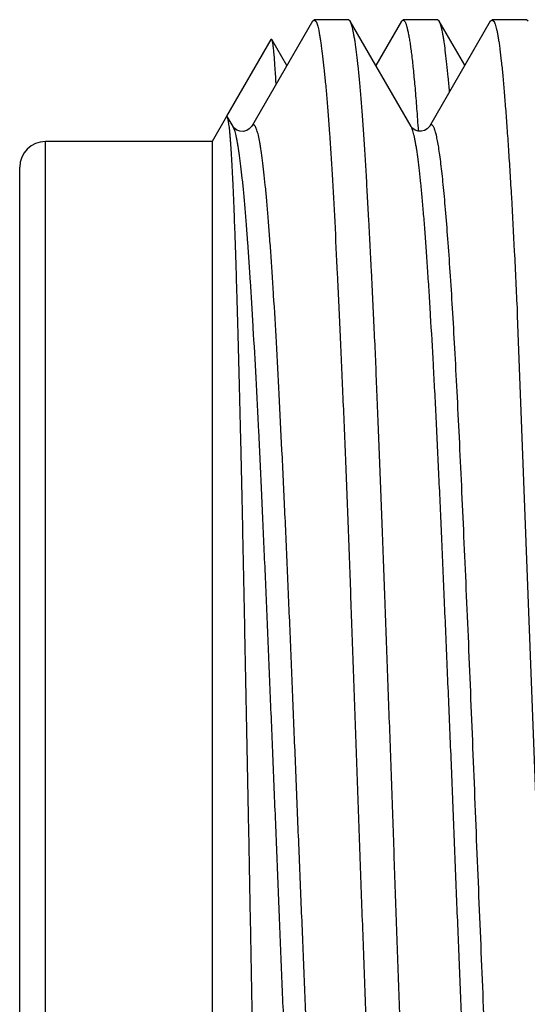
# Model space of a CAD drawing. Header units: inches. Extents: x 0 to 22, y 0 to 17.
# Tile 71 of 91: x 16.9148 to 16.994, y 9.6996 to 9.8532. Entities that reach past the tile are written whole.
import ezdxf

# ---------------------------------------------------------------- set-up
doc = ezdxf.new("R2010")
doc.units = ezdxf.units.IN
doc.header["$LTSCALE"] = 1.21
doc.header["$MEASUREMENT"] = 0
doc.layers.get('0').update_dxf_attribs({"linetype": 'CONTINUOUS'})

msp = doc.modelspace()

# ---------------------------------------------------------------- linework, layer by layer
at = {"color": 7, "linetype": 'CONTINUOUS'}
for p, q in [((16.96051, 9.85296), (16.951, 9.83652)), ((16.96051, 9.85296), (16.96079, 9.8532)), ((16.96613, 9.8532), (16.96079, 9.8532)), ((16.96079, 9.8532), (16.96109, 9.85291)), ((16.9664, 9.85297), (16.96613, 9.8532)), ((16.97591, 9.83654), (16.9664, 9.85297)), ((16.9744, 9.85298), (16.9704, 9.84606)), ((16.9744, 9.85298), (16.97466, 9.8532)), ((16.98003, 9.8532), (16.97466, 9.8532)), ((16.97466, 9.8532), (16.97495, 9.85291)), ((16.98827, 9.85296), (16.97877, 9.83655)), ((16.98031, 9.85297), (16.98003, 9.8532)), ((16.98429, 9.84609), (16.98031, 9.85297)), ((16.98827, 9.85296), (16.98855, 9.8532)), ((16.99391, 9.8532), (16.98855, 9.8532)), ((16.98855, 9.8532), (16.98886, 9.85291)), ((16.99418, 9.85297), (16.99391, 9.8532)), ((16.95403, 9.85012), (16.94713, 9.83815)), ((16.95418, 9.85012), (16.95403, 9.85012)), ((16.95652, 9.84607), (16.95418, 9.85012)), ((16.94709, 9.83809), (16.94485, 9.8342)), ((16.94724, 9.83809), (16.94709, 9.83809)), ((16.94813, 9.83654), (16.94724, 9.83809)), ((16.94815, 9.83651), (16.94813, 9.83654)), ((16.94828, 9.83623), (16.94815, 9.83651)), ((16.951, 9.83652), (16.95099, 9.83651)), ((16.94485, 9.8342), (16.91885, 9.8342)), ((16.94485, 9.8342), (16.94485, 9.6222)), ((16.91485, 9.6262), (16.91485, 9.8302)), ((16.99246, 9.8077), (16.99248, 9.80709)), ((16.99248, 9.80709), (16.99549, 9.7282))]:
    msp.add_line(p, q, dxfattribs=at)
at = {"color": 9, "linetype": 'CONTINUOUS'}
msp.add_line((16.91885, 9.6222), (16.91885, 9.8342), dxfattribs=at)
at = {"color": 7, "linetype": 'CONTINUOUS'}
for points in [[(16.95099, 9.83651), (16.95097, 9.83648), (16.95088, 9.83637), (16.95067, 9.83616), (16.95026, 9.83592), (16.94973, 9.83578), (16.94921, 9.83582), (16.94874, 9.83599), (16.94841, 9.83621), (16.94823, 9.83639), (16.94816, 9.83649), (16.94815, 9.83651)], [(16.97876, 9.83654), (16.97874, 9.8365), (16.97864, 9.83637), (16.97841, 9.83616), (16.97801, 9.83594), (16.97752, 9.83581), (16.97701, 9.83583), (16.97654, 9.836), (16.9762, 9.83622), (16.97601, 9.83641), (16.97593, 9.83651), (16.97592, 9.83654)]]:
    msp.add_lwpolyline(points, dxfattribs=at)
msp.add_arc((16.91885, 9.8302), 0.004, 90, 180, dxfattribs=at)
for points, knots in [([(16.96109, 9.85291), (16.96112, 9.85284), (16.9612, 9.85266), (16.9613, 9.85235), (16.9614, 9.85198), (16.9615, 9.85154), (16.9616, 9.85103), (16.9617, 9.85046), (16.9618, 9.84982), (16.96194, 9.84882), (16.96212, 9.84742), (16.96233, 9.84554), (16.96254, 9.8434), (16.96275, 9.84101), (16.96296, 9.83836), (16.96325, 9.83436), (16.96361, 9.82879), (16.96401, 9.82144), (16.96433, 9.81479), (16.9646, 9.80908), (16.96481, 9.80452), (16.96502, 9.7998), (16.96531, 9.79319), (16.96567, 9.7846), (16.96608, 9.77393), (16.96649, 9.76285), (16.96682, 9.75342), (16.96709, 9.74574), (16.96736, 9.73796), (16.96757, 9.73211), (16.96772, 9.7282)], [0, 0, 0, 0, 0.002045, 0.004603, 0.007686, 0.011297, 0.015441, 0.020117, 0.025326, 0.031066, 0.044131, 0.059289, 0.076508, 0.095751, 0.116978, 0.140143, 0.192081, 0.251118, 0.31674, 0.351843, 0.388373, 0.426249, 0.465387, 0.547105, 0.632807, 0.721739, 0.813121, 0.85948, 0.906147, 1, 1, 1, 1]), ([(16.97309, 9.7282), (16.97302, 9.73017), (16.97289, 9.7341), (16.97268, 9.73998), (16.97246, 9.74583), (16.97218, 9.75354), (16.97183, 9.76302), (16.97141, 9.77415), (16.97107, 9.78318), (16.97079, 9.79017), (16.97059, 9.79522), (16.97039, 9.80012), (16.97011, 9.80632), (16.96976, 9.81362), (16.9694, 9.8206), (16.96911, 9.82579), (16.96891, 9.82936), (16.9687, 9.8327), (16.9685, 9.83581), (16.9683, 9.83868), (16.96809, 9.84131), (16.96789, 9.84369), (16.96768, 9.8458), (16.96747, 9.84766), (16.96729, 9.84904), (16.96714, 9.85001), (16.96703, 9.85063), (16.96693, 9.85119), (16.96682, 9.85168), (16.96672, 9.8521), (16.96662, 9.85246), (16.96653, 9.85271), (16.96645, 9.85287), (16.96642, 9.85294), (16.9664, 9.85297)], [0, 0, 0, 0, 0.047187, 0.094272, 0.141145, 0.187704, 0.279469, 0.368749, 0.454751, 0.496282, 0.53671, 0.575945, 0.613899, 0.685635, 0.75128, 0.781634, 0.810251, 0.837068, 0.862026, 0.88507, 0.906151, 0.925224, 0.942251, 0.957195, 0.970029, 0.975646, 0.980728, 0.985273, 0.989281, 0.992752, 0.99569, 0.998101, 0.999113, 1, 1, 1, 1]), ([(16.97495, 9.85291), (16.97498, 9.85287), (16.97502, 9.85277), (16.97509, 9.85261), (16.97515, 9.85242), (16.97524, 9.85211), (16.97535, 9.85167), (16.97548, 9.85105), (16.97561, 9.85033), (16.97575, 9.84951), (16.97588, 9.84859), (16.97606, 9.84716), (16.97628, 9.84512), (16.97654, 9.84238), (16.97679, 9.83925), (16.97694, 9.83704), (16.97702, 9.83587)], [0, 0, 0, 0, 0.008782, 0.018975, 0.030608, 0.043696, 0.074278, 0.110765, 0.153164, 0.201464, 0.255641, 0.315662, 0.453065, 0.613269, 0.795776, 1, 1, 1, 1]), ([(16.9819, 9.84202), (16.98184, 9.84276), (16.98171, 9.84418), (16.98151, 9.84617), (16.98131, 9.84793), (16.98114, 9.84923), (16.98101, 9.85015), (16.98091, 9.85074), (16.98081, 9.85127), (16.98071, 9.85173), (16.98061, 9.85214), (16.98052, 9.85247), (16.98042, 9.85275), (16.98035, 9.8529), (16.98031, 9.85297)], [0, 0, 0, 0, 0.202632, 0.383573, 0.542469, 0.679031, 0.738868, 0.79305, 0.841565, 0.884417, 0.92162, 0.953215, 0.979286, 1, 1, 1, 1]), ([(16.98886, 9.85291), (16.98888, 9.85287), (16.98892, 9.85279), (16.989, 9.85259), (16.9891, 9.85229), (16.98921, 9.85188), (16.98932, 9.85138), (16.98944, 9.8508), (16.98955, 9.85014), (16.98966, 9.84941), (16.98981, 9.84827), (16.99, 9.84666), (16.99021, 9.8445), (16.99043, 9.84203), (16.99065, 9.83928), (16.99087, 9.83623), (16.9911, 9.83291), (16.99133, 9.82931), (16.99165, 9.82401), (16.99204, 9.81678), (16.99232, 9.81083), (16.99246, 9.8077)], [0, 0, 0, 0, 0.002901, 0.006206, 0.014053, 0.023585, 0.03482, 0.047765, 0.062423, 0.078791, 0.096864, 0.138088, 0.186012, 0.240526, 0.301501, 0.368785, 0.442207, 0.521577, 0.606691, 0.793259, 1, 1, 1, 1]), ([(16.95484, 9.84324), (16.95482, 9.84372), (16.95477, 9.84465), (16.95468, 9.84594), (16.9546, 9.84707), (16.95452, 9.84802), (16.95445, 9.84871), (16.95439, 9.84917), (16.95435, 9.84944), (16.95431, 9.84968), (16.95427, 9.84986), (16.95423, 9.84999), (16.9542, 9.85007), (16.95419, 9.8501), (16.95418, 9.85012)], [0, 0, 0, 0, 0.212127, 0.399914, 0.563023, 0.701145, 0.814017, 0.860907, 0.901393, 0.935463, 0.963164, 0.984605, 0.993038, 1, 1, 1, 1]), ([(16.95057, 9.7282), (16.9505, 9.73173), (16.95036, 9.73875), (16.95015, 9.74918), (16.94995, 9.7594), (16.94975, 9.76933), (16.94955, 9.77887), (16.94935, 9.78794), (16.94914, 9.79646), (16.94893, 9.80435), (16.94875, 9.81051), (16.94861, 9.81507), (16.94851, 9.81819), (16.9484, 9.82112), (16.9483, 9.82383), (16.9482, 9.82632), (16.9481, 9.82858), (16.94799, 9.83061), (16.94789, 9.83241), (16.94779, 9.83375), (16.94772, 9.8347), (16.94766, 9.83533), (16.94761, 9.83589), (16.94756, 9.83639), (16.9475, 9.83683), (16.94745, 9.8372), (16.9474, 9.83751), (16.94736, 9.83773), (16.94732, 9.83788), (16.94729, 9.83796), (16.94727, 9.83803), (16.94725, 9.83807), (16.94724, 9.83809)], [0, 0, 0, 0, 0.096256, 0.191398, 0.284628, 0.375158, 0.462203, 0.544972, 0.622693, 0.694695, 0.760371, 0.790655, 0.819142, 0.845764, 0.870452, 0.893141, 0.913764, 0.932266, 0.948606, 0.962757, 0.969003, 0.974693, 0.979824, 0.984394, 0.988402, 0.991844, 0.994721, 0.997034, 0.99798, 0.998788, 0.99946, 1, 1, 1, 1]), ([(16.96204, 9.61987), (16.96202, 9.61984), (16.96199, 9.61979), (16.96193, 9.61972), (16.96188, 9.61966), (16.96182, 9.61962), (16.96177, 9.6196), (16.96171, 9.61959), (16.96165, 9.6196), (16.9616, 9.61963), (16.96154, 9.61968), (16.96149, 9.61973), (16.96143, 9.61981), (16.96136, 9.61994), (16.96126, 9.62014), (16.96116, 9.62043), (16.96105, 9.62079), (16.96094, 9.62121), (16.96084, 9.62169), (16.96073, 9.62224), (16.96063, 9.62284), (16.96048, 9.62378), (16.9603, 9.6251), (16.9601, 9.62687), (16.95988, 9.62887), (16.95967, 9.63111), (16.95945, 9.63358), (16.95923, 9.63627), (16.95901, 9.63918), (16.95879, 9.64229), (16.95858, 9.64562), (16.95836, 9.64914), (16.95808, 9.65419), (16.95772, 9.66093), (16.9573, 9.66948), (16.95694, 9.67697), (16.95665, 9.68321), (16.95636, 9.68974), (16.956, 9.69811), (16.95565, 9.7066), (16.95537, 9.71351), (16.95516, 9.71875), (16.95495, 9.72401), (16.95473, 9.72928), (16.95452, 9.73455), (16.95423, 9.74154), (16.95386, 9.75017), (16.95344, 9.76036), (16.95302, 9.77024), (16.9526, 9.77972), (16.95217, 9.78872), (16.95174, 9.79715), (16.95137, 9.80377), (16.95108, 9.80873), (16.9508, 9.81318), (16.95052, 9.81736), (16.95023, 9.82127), (16.95002, 9.82387), (16.94981, 9.82625), (16.94959, 9.82839), (16.94938, 9.8303), (16.94916, 9.83196), (16.94897, 9.8332), (16.94882, 9.83406), (16.94871, 9.83462), (16.94861, 9.83511), (16.9485, 9.83554), (16.9484, 9.83591), (16.94832, 9.83613), (16.94828, 9.83623)], [0, 0, 0, 0, 0.000467, 0.000875, 0.001227, 0.001533, 0.001803, 0.002055, 0.002311, 0.002589, 0.002905, 0.003272, 0.003694, 0.004178, 0.005338, 0.006767, 0.008469, 0.010451, 0.012716, 0.015263, 0.018095, 0.02121, 0.028283, 0.036462, 0.045727, 0.05606, 0.067438, 0.079839, 0.093236, 0.107604, 0.122908, 0.13911, 0.156165, 0.19267, 0.232085, 0.274056, 0.295881, 0.318199, 0.364088, 0.411271, 0.435212, 0.459312, 0.483516, 0.507765, 0.532003, 0.556172, 0.604072, 0.651016, 0.696568, 0.740306, 0.781799, 0.820649, 0.856507, 0.873209, 0.88904, 0.917949, 0.930961, 0.942964, 0.953928, 0.963826, 0.97264, 0.980355, 0.986956, 0.989835, 0.992431, 0.994744, 0.996776, 0.998526, 1, 1, 1, 1]), ([(16.98981, 9.61986), (16.98979, 9.61983), (16.98976, 9.61978), (16.98971, 9.61971), (16.98965, 9.61966), (16.9896, 9.61962), (16.98954, 9.6196), (16.98948, 9.61959), (16.98943, 9.61961), (16.98937, 9.61964), (16.98931, 9.61969), (16.98926, 9.61975), (16.9892, 9.61983), (16.98913, 9.61997), (16.98903, 9.62018), (16.98892, 9.62048), (16.98881, 9.62085), (16.98871, 9.62129), (16.9886, 9.62178), (16.98849, 9.62234), (16.98838, 9.62297), (16.98823, 9.62393), (16.98805, 9.62528), (16.98784, 9.62709), (16.98763, 9.62915), (16.98741, 9.63144), (16.9872, 9.63397), (16.98698, 9.63672), (16.98676, 9.6397), (16.98654, 9.64289), (16.98632, 9.64628), (16.9861, 9.64987), (16.98581, 9.65502), (16.98545, 9.66189), (16.9851, 9.66903), (16.98482, 9.67504), (16.98452, 9.68139), (16.98415, 9.68958), (16.98379, 9.69794), (16.9835, 9.70479), (16.98321, 9.71178), (16.98286, 9.7206), (16.9825, 9.72946), (16.98222, 9.73655), (16.98193, 9.74359), (16.98156, 9.75228), (16.98112, 9.7625), (16.9807, 9.7724), (16.98027, 9.78188), (16.97991, 9.78946), (16.97962, 9.79525), (16.97933, 9.80061), (16.97904, 9.80573), (16.97874, 9.8106), (16.97852, 9.81397), (16.97831, 9.81713), (16.97809, 9.82007), (16.97788, 9.8228), (16.97767, 9.8253), (16.97745, 9.82756), (16.97724, 9.82958), (16.97702, 9.83136), (16.97684, 9.83268), (16.97668, 9.83362), (16.97657, 9.83422), (16.97646, 9.83477), (16.97635, 9.83525), (16.97625, 9.83566), (16.97614, 9.83601), (16.97603, 9.8363), (16.97595, 9.83646), (16.97591, 9.83653)], [0, 0, 0, 0, 0.000463, 0.000866, 0.001213, 0.001513, 0.00178, 0.002032, 0.002291, 0.002578, 0.002907, 0.003289, 0.00373, 0.004234, 0.00544, 0.006921, 0.008685, 0.010732, 0.013066, 0.015686, 0.018593, 0.021785, 0.029022, 0.037383, 0.046852, 0.057414, 0.069051, 0.081733, 0.095428, 0.110096, 0.125698, 0.1422, 0.159564, 0.196714, 0.236793, 0.257816, 0.27943, 0.324216, 0.370705, 0.39445, 0.418453, 0.467003, 0.515889, 0.540312, 0.564642, 0.61279, 0.659874, 0.705442, 0.749063, 0.790309, 0.80991, 0.828769, 0.86409, 0.880468, 0.895938, 0.910465, 0.924014, 0.936555, 0.948054, 0.958479, 0.967806, 0.976017, 0.9831, 0.986215, 0.989043, 0.991583, 0.993836, 0.995802, 0.997482, 0.998878, 1, 1, 1, 1]), ([(16.95403, 9.60629), (16.95402, 9.60631), (16.954, 9.60635), (16.95398, 9.60642), (16.95395, 9.60651), (16.95391, 9.60667), (16.95386, 9.60691), (16.95381, 9.60725), (16.95376, 9.60765), (16.95371, 9.60813), (16.95365, 9.60867), (16.9536, 9.60929), (16.95355, 9.60997), (16.95348, 9.61101), (16.95339, 9.61248), (16.95328, 9.61445), (16.95318, 9.61668), (16.95307, 9.61917), (16.95297, 9.62192), (16.95286, 9.62491), (16.95275, 9.62815), (16.95264, 9.63162), (16.95249, 9.63669), (16.9523, 9.64354), (16.95209, 9.65233), (16.95192, 9.66011), (16.95178, 9.66667), (16.95163, 9.67362), (16.95144, 9.68259), (16.95122, 9.69364), (16.951, 9.705), (16.95079, 9.71656), (16.95064, 9.72431), (16.95057, 9.7282)], [0, 0, 0, 0, 0.000509, 0.001152, 0.001932, 0.002849, 0.0051, 0.007904, 0.011264, 0.015185, 0.019666, 0.024708, 0.030306, 0.036459, 0.050419, 0.06657, 0.084886, 0.105339, 0.127894, 0.152489, 0.17906, 0.207537, 0.237851, 0.303698, 0.376003, 0.454127, 0.495156, 0.537367, 0.624895, 0.715826, 0.809267, 0.904305, 1, 1, 1, 1]), ([(16.96772, 9.7282), (16.96786, 9.72427), (16.96814, 9.71645), (16.96857, 9.7048), (16.96898, 9.69336), (16.96931, 9.684), (16.96959, 9.67669), (16.96979, 9.67138), (16.97, 9.66619), (16.97028, 9.65956), (16.97063, 9.65167), (16.97106, 9.64274), (16.97147, 9.63456), (16.97181, 9.62826), (16.97209, 9.62365), (16.97229, 9.62054), (16.9725, 9.61767), (16.97271, 9.61505), (16.97292, 9.61268), (16.97314, 9.61056), (16.97335, 9.60871), (16.97353, 9.60734), (16.97368, 9.60637), (16.97378, 9.60575), (16.97388, 9.60519), (16.97399, 9.6047), (16.97409, 9.60428), (16.97419, 9.60393), (16.97428, 9.60369), (16.97435, 9.60353), (16.97439, 9.60346), (16.9744, 9.60342)], [0, 0, 0, 0, 0.094341, 0.187841, 0.279669, 0.369006, 0.412492, 0.455058, 0.496611, 0.537059, 0.614281, 0.686035, 0.751683, 0.810642, 0.837448, 0.862392, 0.88542, 0.906483, 0.925536, 0.942536, 0.957449, 0.970244, 0.975841, 0.980899, 0.985419, 0.989401, 0.992844, 0.995752, 0.998132, 0.999129, 1, 1, 1, 1]), ([(16.97973, 9.6035), (16.97969, 9.60357), (16.97961, 9.60375), (16.9795, 9.60405), (16.9794, 9.60443), (16.97929, 9.60487), (16.97919, 9.60537), (16.97909, 9.60595), (16.97898, 9.60659), (16.97884, 9.60758), (16.97867, 9.60899), (16.97846, 9.61087), (16.97826, 9.61301), (16.97806, 9.6154), (16.97786, 9.61804), (16.97765, 9.62093), (16.97744, 9.62405), (16.97723, 9.6274), (16.97702, 9.63098), (16.97673, 9.63616), (16.97637, 9.64313), (16.97597, 9.65205), (16.97564, 9.65991), (16.97537, 9.66652), (16.97517, 9.67169), (16.97495, 9.67698), (16.97467, 9.68425), (16.97431, 9.69355), (16.9739, 9.70493), (16.97349, 9.71652), (16.97323, 9.7243), (16.97309, 9.7282)], [0, 0, 0, 0, 0.002061, 0.004632, 0.007724, 0.011343, 0.015493, 0.020173, 0.025385, 0.031126, 0.044188, 0.059339, 0.076549, 0.095786, 0.117008, 0.140171, 0.165224, 0.192111, 0.220774, 0.251151, 0.316772, 0.3884, 0.465409, 0.505722, 0.547123, 0.58952, 0.632821, 0.721751, 0.813129, 0.906151, 1, 1, 1, 1])]:
    msp.add_open_spline(points, degree=3, knots=knots, dxfattribs=at)
at = {"color": 9, "linetype": 'CONTINUOUS'}
for points, knots in [([(16.96489, 9.61987), (16.96485, 9.61994), (16.96477, 9.62011), (16.96466, 9.6204), (16.96455, 9.62075), (16.96445, 9.62117), (16.96434, 9.62165), (16.96423, 9.6222), (16.96412, 9.6228), (16.96397, 9.62374), (16.96379, 9.62506), (16.96357, 9.62683), (16.96335, 9.62885), (16.96313, 9.63111), (16.96292, 9.63361), (16.9627, 9.63634), (16.96249, 9.63929), (16.96219, 9.64364), (16.96183, 9.64958), (16.9614, 9.65726), (16.96096, 9.66561), (16.96053, 9.67457), (16.9601, 9.68405), (16.95967, 9.69395), (16.95924, 9.70419), (16.95881, 9.71465), (16.95837, 9.72525), (16.95794, 9.73587), (16.9575, 9.74642), (16.95708, 9.7568), (16.95665, 9.76689), (16.95622, 9.77662), (16.95578, 9.78589), (16.95535, 9.7946), (16.95492, 9.80266), (16.95455, 9.80894), (16.95426, 9.81358), (16.95404, 9.81676), (16.95382, 9.81973), (16.95361, 9.82248), (16.95339, 9.82501), (16.95318, 9.82731), (16.95296, 9.82937), (16.95275, 9.83118), (16.95256, 9.83253), (16.95241, 9.83349), (16.9523, 9.83411), (16.95219, 9.83466), (16.95209, 9.83515), (16.95198, 9.83558), (16.95187, 9.83594), (16.95177, 9.83624), (16.95167, 9.83645), (16.9516, 9.83658), (16.95154, 9.83665), (16.95149, 9.83671), (16.95143, 9.83676), (16.95138, 9.83679), (16.95132, 9.8368), (16.95127, 9.83679), (16.95121, 9.83677), (16.95116, 9.83673), (16.9511, 9.83668), (16.95105, 9.83661), (16.95101, 9.83655), (16.951, 9.83652)], [0, 0, 0, 0, 0.001135, 0.002544, 0.004232, 0.006204, 0.00846, 0.011001, 0.013828, 0.016939, 0.024014, 0.032217, 0.041533, 0.051948, 0.063446, 0.076001, 0.089579, 0.104139, 0.136041, 0.171387, 0.209855, 0.251097, 0.294743, 0.34036, 0.387481, 0.435655, 0.484427, 0.533335, 0.581901, 0.62965, 0.676133, 0.72092, 0.763589, 0.803712, 0.840844, 0.874634, 0.890193, 0.904822, 0.918488, 0.931162, 0.942812, 0.953404, 0.962906, 0.971284, 0.97851, 0.981684, 0.984566, 0.987157, 0.989458, 0.991472, 0.993201, 0.994648, 0.995822, 0.996311, 0.996738, 0.997107, 0.997425, 0.997703, 0.997956, 0.998206, 0.998473, 0.998776, 0.999127, 0.999533, 1, 1, 1, 1]), ([(16.99029, 9.63909), (16.99016, 9.64087), (16.98991, 9.64461), (16.98955, 9.65049), (16.98919, 9.65688), (16.98883, 9.66375), (16.98848, 9.67105), (16.98812, 9.67873), (16.98776, 9.68673), (16.9874, 9.695), (16.98704, 9.7035), (16.98668, 9.71216), (16.98632, 9.72092), (16.98596, 9.72973), (16.98561, 9.73854), (16.98525, 9.74727), (16.9849, 9.75588), (16.98453, 9.76431), (16.98417, 9.7725), (16.98381, 9.78039), (16.98346, 9.78794), (16.9831, 9.79509), (16.98275, 9.80179), (16.98239, 9.80802), (16.98203, 9.81372), (16.98167, 9.81885), (16.98136, 9.82276), (16.98111, 9.82557), (16.98094, 9.82744), (16.98076, 9.82914), (16.98058, 9.83068), (16.9804, 9.83205), (16.98023, 9.83324), (16.98005, 9.83427), (16.9799, 9.83501), (16.97977, 9.83552), (16.97968, 9.83583), (16.97959, 9.83611), (16.9795, 9.83633), (16.97941, 9.83652), (16.97932, 9.83666), (16.97924, 9.83675), (16.97918, 9.83679), (16.97913, 9.83681), (16.97908, 9.83682), (16.97902, 9.83681), (16.97896, 9.83678), (16.9789, 9.83673), (16.97884, 9.83666), (16.97879, 9.83659), (16.97877, 9.83655)], [0, 0, 0, 0, 0.026915, 0.056602, 0.08889, 0.123588, 0.160452, 0.199216, 0.239617, 0.281388, 0.324261, 0.367962, 0.412208, 0.456697, 0.501131, 0.545222, 0.588681, 0.631225, 0.672571, 0.712428, 0.75052, 0.786611, 0.820482, 0.851921, 0.880724, 0.906691, 0.929623, 0.939893, 0.949344, 0.957967, 0.965753, 0.972693, 0.978781, 0.984011, 0.988381, 0.990245, 0.991895, 0.993334, 0.994563, 0.995588, 0.996418, 0.997072, 0.997345, 0.997591, 0.997822, 0.998051, 0.998554, 0.998852, 0.99919, 1, 1, 1, 1])]:
    msp.add_open_spline(points, degree=3, knots=knots, dxfattribs=at)

doc.saveas('drawing.dxf')
